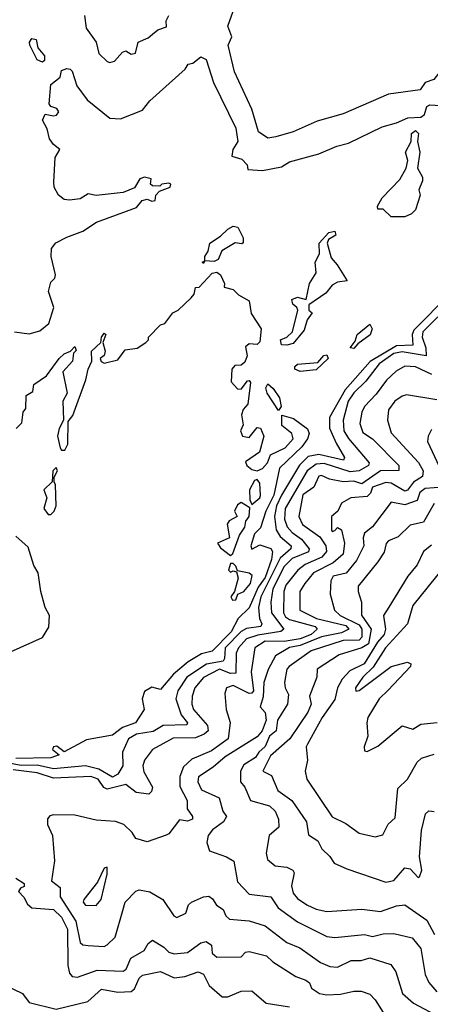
# Model space of a CAD drawing. Extents: x 1995148 to 2088947, y 769131 to 906009.
# Tile 80 of 256: x 2014630 to 2016160, y 789694 to 793370. Entities that reach past the tile are written whole.
import ezdxf

# ---------------------------------------------------------------- set-up
doc = ezdxf.new("R2010")
doc.units = 0

msp = doc.modelspace()

# ---------------------------------------------------------------- linework, layer by layer
at = {"layer": '0CON05XD'}
for points in [[(2015555, 792927.9), (2015520.3, 792950.3), (2015494.8, 793035), (2015430.7, 793175), (2015406.5, 793275), (2015420.7, 793305), (2015405.6, 793345), (2015431.2, 793418.8)], [(2016569.8, 793410.2), (2016540, 793345), (2016475, 793282.6), (2016445.6, 793274.4), (2016395, 793247.6), (2016355, 793238.6), (2016295, 793204.5), (2016270, 793205), (2016228.6, 793181.4), (2016196.2, 793175), (2016173.9, 793146.1), (2016141.1, 793135), (2016122.7, 793107.3), (2016005, 793091.1), (2015835, 793018.5), (2015739.1, 792990.9), (2015648.9, 792951.1), (2015585, 792932.2), (2015555, 792927.9)], [(2014870.5, 793385), (2014877.8, 793337.8), (2014914.2, 793285), (2014925, 793243.8), (2014955, 793214), (2014965, 793210), (2014983.3, 793215), (2015012.3, 793247.7), (2015025, 793253.3), (2015045, 793241.4), (2015061.2, 793245), (2015071.2, 793285), (2015108.3, 793301.7), (2015124.3, 793315.7), (2015145, 793331.2), (2015176.7, 793343.3), (2015176.2, 793365), (2015186, 793385)], [(2014715, 793210.8), (2014695, 793220), (2014667.5, 793275), (2014665.5, 793285), (2014675, 793299.5), (2014690.8, 793295), (2014697.1, 793265), (2014721.4, 793235), (2014722.3, 793217.7), (2014715, 793210.8)], [(2014610, 792205), (2014665, 792196.7), (2014705, 792208), (2014737.5, 792235), (2014756.2, 792295), (2014736.7, 792355), (2014745, 792390), (2014760, 792405), (2014763, 792417), (2014746.5, 792485), (2014748.1, 792515), (2014763.7, 792536.3), (2014805, 792557.5), (2014865, 792580), (2014915.9, 792614.1), (2015065, 792668.9), (2015085.8, 792694.2), (2015105, 792700), (2015122.5, 792692.5), (2015135, 792694.5), (2015137.5, 792715), (2015150.7, 792729.3), (2015190, 792745), (2015192.5, 792755), (2015185, 792758.8), (2015160, 792755), (2015152.5, 792747.5), (2015125, 792748.8), (2015116.7, 792755), (2015120, 792775), (2015095, 792782), (2015077.6, 792775), (2015057.7, 792742.3), (2015015, 792724.2), (2014915, 792713.5), (2014885, 792719.5), (2014855, 792700.4), (2014815, 792695.5), (2014795, 792698.6), (2014773.8, 792715), (2014757.5, 792745), (2014757.3, 792762.7), (2014761.2, 792855), (2014778.8, 792885), (2014755, 792903.3), (2014740, 792925), (2014731.7, 792961.7), (2014714.4, 792994.4), (2014725, 793016.7), (2014755, 793010.8), (2014766.4, 793013.6), (2014775.6, 793025), (2014768.5, 793038.5), (2014745.8, 793045.8), (2014738.8, 793055), (2014745, 793127.5), (2014780, 793155), (2014785, 793180), (2014805, 793187.5), (2014817.5, 793185), (2014825, 793177.5), (2014842.9, 793122.9), (2014880.9, 793070.9), (2014965, 793002.5), (2015005, 792999.4), (2015087.6, 793032.4), (2015115, 793066.2), (2015246.7, 793185), (2015257, 793203), (2015275, 793207.5), (2015305, 793231.2), (2015325, 793220.8), (2015352.5, 793135), (2015434.8, 792965), (2015443.4, 792915), (2015424.4, 792884.4), (2015420.5, 792860.5), (2015458.3, 792848.3), (2015477.5, 792827.5), (2015480.7, 792810.7), (2015535, 792807.1), (2015605, 792820.6), (2015635, 792839.2), (2015745, 792868.2), (2015812.5, 792897.5), (2015855, 792908.5), (2015980.4, 792969.6), (2016035, 792983.9), (2016076.9, 793003.1), (2016125, 793005.9), (2016139.2, 793015), (2016147.5, 793045), (2016158.3, 793051.7), (2016218.3, 793048.3)], [(2016065, 792633.3), (2016015, 792633.3), (2015985, 792662.5), (2015965, 792662.5), (2015963.8, 792673.8), (2015981.2, 792705), (2016047.3, 792772.7), (2016070.8, 792815), (2016076.1, 792843.9), (2016068, 792875), (2016088.8, 792915), (2016090.8, 792945), (2016105.8, 792955.8), (2016116.7, 792945), (2016113.3, 792915), (2016121.2, 792875), (2016112.5, 792815), (2016131.7, 792781.7), (2016131.7, 792768.3), (2016117.5, 792735), (2016122.5, 792715), (2016105, 792660), (2016090, 792645), (2016065, 792633.3)], [(2015315, 792460), (2015310, 792465), (2015320, 792470), (2015320, 792485), (2015332.5, 792505), (2015338.8, 792535), (2015378.6, 792561.4), (2015405, 792588), (2015425, 792598.8), (2015442.5, 792595), (2015463.3, 792555), (2015463, 792537), (2015457.5, 792532.5), (2015433, 792537), (2015383.6, 792506.4), (2015370, 792475), (2015355, 792467.5), (2015320, 792470), (2015315, 792460)], [(2015625, 792154.3), (2015605.8, 792155.8), (2015602, 792175), (2015625.5, 792184.5), (2015646.9, 792205), (2015666.2, 792285), (2015663.3, 792295), (2015647.5, 792307.5), (2015643.8, 792325), (2015665, 792334.4), (2015697.5, 792325), (2015709.5, 792385), (2015734.4, 792424.4), (2015730.6, 792465), (2015746.9, 792495), (2015746, 792535), (2015782.5, 792575), (2015805, 792580), (2015808, 792565), (2015781.4, 792548.6), (2015776.2, 792535), (2015790.5, 792480.5), (2015813.3, 792455), (2015850, 792395), (2015815, 792390), (2015795, 792378.1), (2015770.8, 792349.2), (2015707.5, 792305), (2015707.5, 792285), (2015720, 792275), (2015700.9, 792249.1), (2015690, 792210), (2015649.4, 792160.6), (2015625, 792154.3)], [(2014616.4, 791843.6), (2014637.5, 791865), (2014642.5, 791905), (2014651.7, 791918.3), (2014653.8, 791966.2), (2014678.3, 791981.7), (2014681.7, 792008.3), (2014729.3, 792040.7), (2014776.7, 792105), (2014795, 792122.5), (2014818.3, 792131.7), (2014835, 792150), (2014840, 792135), (2014830, 792125), (2014826.2, 792095), (2014790, 792055), (2014805.9, 791975.9), (2014790, 791945), (2014793.3, 791875), (2014776.1, 791843.9), (2014770.8, 791815), (2014780.9, 791770.9), (2014785, 791763.3), (2014797.9, 791762.1), (2014809.4, 791785), (2014810.7, 791869.3), (2014827.9, 791892.1), (2014875.8, 792025), (2014884.3, 792065), (2014898.8, 792095), (2014897.7, 792132.3), (2014932.5, 792165), (2014934, 792185), (2014945, 792200), (2014950, 792195), (2014940, 792165), (2014948, 792132), (2014943.8, 792116.2), (2014930, 792105), (2014933.3, 792093.3), (2014945, 792087.5), (2014995, 792100), (2015023, 792137), (2015067, 792143), (2015100, 792165), (2015110, 792175), (2015110, 792185), (2015155, 792230), (2015170, 792235), (2015200, 792275), (2015220, 792285), (2015268.3, 792331.7), (2015280, 792345), (2015285, 792370), (2015298.3, 792371.7), (2015347, 792423), (2015365, 792427.5), (2015377.7, 792417.7), (2015392.5, 792385), (2015391.7, 792371.7), (2015425, 792362.5), (2015445, 792342.5), (2015485, 792320), (2015493, 792273), (2015530, 792215), (2015525, 792167.5), (2015515, 792157.5), (2015485, 792160), (2015471.7, 792148.3), (2015477.5, 792115), (2015468.3, 792091.7), (2015455, 792080), (2015431.7, 792078.3), (2015420, 792065), (2015418.3, 792018.3), (2015441.7, 791991.7), (2015455, 791990), (2015478.3, 792021.7), (2015485, 792022.5), (2015490, 792015), (2015480, 791935), (2015463.3, 791915), (2015456, 791895), (2015463, 791857), (2015452.5, 791835), (2015460, 791815), (2015485, 791810), (2015515, 791847.5), (2015527.5, 791845), (2015540, 791815), (2015523.3, 791755), (2015471.2, 791718.8), (2015476, 791705), (2015495, 791690), (2015515, 791686), (2015535, 791694.5), (2015553.8, 791715), (2015565.2, 791744.7), (2015618.9, 791771.1), (2015648.9, 791805), (2015643.9, 791825), (2015606.8, 791855), (2015607, 791893), (2015650.4, 791880.4), (2015702.6, 791842.6), (2015708.9, 791825), (2015703.1, 791805), (2015681.6, 791775), (2015598.6, 791695), (2015577.1, 791595), (2015547.8, 791535), (2015527.6, 791472.4), (2015505, 791450), (2015490.9, 791405), (2015495, 791393.3), (2015525, 791409.2), (2015566.2, 791396.2), (2015572.5, 791385), (2015568.6, 791355), (2015545, 791286.8), (2015519, 791251), (2015485, 791173.8), (2015444.1, 791134.1), (2015418.4, 791085), (2015347.7, 791012.3), (2015307.7, 791002.3), (2015257.4, 790972.6), (2015203.1, 790926.9), (2015155, 790868.8), (2015122.3, 790877.7), (2015095, 790862.5), (2015086.2, 790835), (2015094, 790795), (2015060.8, 790745), (2015012.4, 790727.6), (2014975, 790698.8), (2014878.3, 790681.7), (2014795, 790636.7), (2014767.8, 790657.8), (2014755, 790655.8), (2014751.2, 790645), (2014776.7, 790625), (2014745, 790614.1), (2014615, 790611.8)], [(2016233.5, 792346.5), (2016099.4, 792210.6), (2016092.4, 792195), (2016095.4, 792155), (2016035, 792151.6), (2015935.9, 792094.1), (2015842.5, 791987.5), (2015784, 791885), (2015785.2, 791845), (2015809.2, 791789.2), (2015840.9, 791735), (2015836.2, 791725), (2015745, 791747), (2015705, 791739.5), (2015672.7, 791707.3), (2015605.2, 791595), (2015587.5, 791555), (2015579.3, 791515), (2015585.2, 791465), (2015601, 791441), (2015641.1, 791405), (2015640, 791395), (2015601, 791359), (2015529.1, 791215), (2015520.2, 791175), (2015523.5, 791135), (2015532.5, 791115), (2015529.1, 791105), (2015475, 791096.6), (2015455, 791085.6), (2015396.1, 791025), (2015393.5, 790985), (2015387.7, 790975), (2015326.5, 790963.5), (2015252.6, 790915), (2015218.8, 790865), (2015211.1, 790835), (2015231.5, 790775), (2015255.6, 790745), (2015252.5, 790737.5), (2015165, 790735.3), (2015127, 790713), (2015065, 790702.5), (2015035.3, 790685), (2015013.2, 790635), (2015013.5, 790585), (2014995, 790553), (2014975, 790542.2), (2014925, 790571.7), (2014875, 790584), (2014755, 790573.3), (2014695, 790586.6), (2014635, 790586.2), (2014536.1, 790603.9)], [(2016245, 792315.3), (2016132.9, 792205), (2016130.2, 792185), (2016144.4, 792145), (2016144.6, 792115.4), (2016055, 792130), (2016025, 792123.3), (2015970, 792085), (2015919.6, 792020.4), (2015875, 791976.6), (2015854.4, 791945), (2015835.3, 791875), (2015838.2, 791835), (2015855.7, 791805.7), (2015932.9, 791715), (2015929.4, 791705), (2015894.6, 791685.4), (2015861.5, 791681.5), (2015765, 791712.8), (2015735, 791711), (2015701.9, 791685), (2015619.5, 791545), (2015616.5, 791505), (2015626.2, 791476.2), (2015645, 791455.3), (2015680.8, 791430.8), (2015709.3, 791395), (2015706.1, 791383.8), (2015645, 791357.8), (2015615, 791328.4), (2015573.3, 791245), (2015565.3, 791195.3), (2015568.2, 791155), (2015614.3, 791095), (2015603.6, 791086.4), (2015517.6, 791072.4), (2015475, 791058.6), (2015445.2, 791024.8), (2015436.2, 791005), (2015435, 790930.5), (2015415, 790928.8), (2015375, 790945.5), (2015315, 790913.6), (2015282.4, 790875), (2015272.5, 790845), (2015271.2, 790815), (2015277.2, 790795), (2015329.3, 790735), (2015332.2, 790715), (2015317.7, 790702.3), (2015285, 790688.6), (2015202.2, 790687.8), (2015125.2, 790644.8), (2015094.8, 790605.2), (2015088.4, 790585), (2015092.3, 790562.3), (2015125.2, 790505.2), (2015121.5, 790488.5), (2015110.8, 790479.2), (2015064.3, 790484.3), (2015025, 790514.4), (2014955, 790497.3), (2014943.5, 790503.5), (2014922.5, 790535), (2014895, 790545.2), (2014755, 790538.3), (2014695, 790558.5), (2014605, 790569.7)], [(2015875, 792142.1), (2015861.1, 792145), (2015880.3, 792169.7), (2015887.4, 792195), (2015935, 792233.1), (2015943.1, 792215), (2015936.4, 792193.6), (2015890, 792160), (2015875, 792142.1)], [(2015675, 792056.7), (2015655.8, 792065), (2015655.8, 792075), (2015665.7, 792084.3), (2015740.6, 792089.4), (2015763.7, 792116.3), (2015775, 792118.6), (2015780, 792105), (2015735, 792062.7), (2015675, 792056.7)], [(2016165.7, 792045.7), (2016105, 792073.9), (2016065, 792076.4), (2016032.7, 792057.3), (2015996.6, 792023.4), (2015958.6, 791971.4), (2015914.8, 791925.2), (2015905.5, 791905), (2015898.3, 791861.7), (2015908.4, 791828.4), (2015944.8, 791804.8), (2016042.7, 791705), (2016042.8, 791687.2), (2015975, 791686.1), (2015905, 791636.5), (2015875, 791647.5), (2015835, 791644.3), (2015785, 791654.6), (2015755, 791668.7), (2015745, 791666), (2015726.7, 791625), (2015685, 791595.7), (2015670.8, 791515), (2015683.8, 791485), (2015748.9, 791438.9), (2015770.9, 791405), (2015773.1, 791385), (2015756.1, 791363.9), (2015693.8, 791336.2), (2015666.8, 791315), (2015621.6, 791258.4), (2015614.7, 791235), (2015613.1, 791155), (2015620, 791140), (2015635, 791130.7), (2015731.5, 791105), (2015739.2, 791095), (2015716.7, 791075), (2015675, 791058.7), (2015615, 791049.1), (2015545, 791050), (2015506.1, 791025), (2015492.9, 790935), (2015500.7, 790865), (2015495, 790855.6), (2015485, 790854.2), (2015425, 790884.3), (2015400.8, 790875), (2015394.7, 790855), (2015399.7, 790795), (2015413.8, 790746.2), (2015406.7, 790685), (2015345, 790640), (2015270.9, 790609.1), (2015239.7, 790580.3), (2015226.2, 790545), (2015226.8, 790506.8), (2015254.2, 790455), (2015254.3, 790424.3), (2015274.2, 790395), (2015274, 790385), (2015255, 790378.2), (2015225, 790383.1), (2015185, 790330.8), (2015175, 790325.7), (2015105, 790300.6), (2015063, 790313), (2015049.2, 790335), (2015017.7, 790365), (2014986.5, 790376.5), (2014915, 790381.4), (2014835, 790400.5), (2014755, 790401.8), (2014741.9, 790398.1), (2014733.1, 790386.9), (2014733.1, 790365), (2014752, 790325), (2014759.3, 790229.3), (2014747.5, 790155), (2014780.7, 790130.7), (2014780.3, 790095), (2014838.8, 790005), (2014855.3, 789925.3), (2014865, 789916.7), (2014885, 789913.3), (2014945, 789910), (2014955, 789915.7), (2014985.3, 789945), (2015013.4, 790045), (2015022.2, 790075), (2015062.9, 790117.1), (2015075, 790121.9), (2015114.5, 790114.5), (2015163.3, 790085), (2015204, 790025), (2015215, 790018), (2015248.8, 790035), (2015258.8, 790065), (2015270, 790075), (2015315, 790095.6), (2015335, 790097.8), (2015348.4, 790088.4), (2015363.8, 790063.8), (2015388.5, 790048.5), (2015397.9, 790025), (2015411.8, 790011.8), (2015485, 790005.6), (2015545, 789986.7), (2015625, 789925.6), (2015674, 789905), (2015750.6, 789850.6), (2015786, 789835), (2015815, 789832.4), (2015865, 789857.3), (2015902.3, 789857.7), (2015935, 789868.1), (2016013.1, 789843.1), (2016031.9, 789815), (2016057.1, 789735), (2016098.1, 789698.1), (2016196.5, 789646.5)], [(2015595, 791910.8), (2015551.9, 791975), (2015547.5, 791995), (2015555, 792010), (2015575, 791992.9), (2015597.6, 791957.6), (2015604.5, 791925.5), (2015595, 791910.8)], [(2016185, 791950.4), (2016071.3, 791968.7), (2016055, 791964.4), (2016028.6, 791945), (2016005, 791913.3), (2016000.4, 791875), (2016015, 791828), (2016116.2, 791716.2), (2016133.3, 791685), (2016131.4, 791665), (2016097.2, 791642.8), (2016075, 791614), (2016065, 791610), (2016015, 791640), (2015995, 791642), (2015945.4, 791625), (2015937.4, 791602.6), (2015925, 791589.2), (2015864.6, 791585.4), (2015828.8, 791565), (2015816.2, 791535), (2015792, 791515), (2015791.8, 791465), (2015795, 791459.2), (2015805, 791462.5), (2015815, 791474.2), (2015829.5, 791465), (2015840, 791415), (2015835.3, 791375), (2015797.7, 791342.3), (2015725.5, 791305), (2015692.3, 791265), (2015673.8, 791235), (2015674.4, 791165), (2015736.4, 791135), (2015845, 791107.9), (2015856.4, 791095), (2015828.8, 791081.2), (2015755, 791066.2), (2015675, 791034.2), (2015635, 791025.8), (2015583.5, 790995), (2015556, 790944), (2015539.6, 790895), (2015537.7, 790842.3), (2015526, 790805), (2015545, 790783.8), (2015548.4, 790755), (2015533.8, 790715), (2015515, 790692.8), (2015395, 790618.1), (2015350.7, 790579.3), (2015296.7, 790543.3), (2015293.1, 790525), (2015307.3, 790495), (2015373.3, 790465), (2015386.9, 790415), (2015400.6, 790395), (2015389.5, 790375), (2015348.1, 790345), (2015332.5, 790325), (2015327.7, 790297.7), (2015337, 790267), (2015400, 790245), (2015428.2, 790228.2), (2015441.1, 790151.1), (2015485, 790106), (2015565.4, 790095.4), (2015593.1, 790055), (2015665, 790001.8), (2015775, 789947.8), (2015805, 789943.3), (2015915, 789954.4), (2015945, 789947.8), (2015985, 789957.9), (2016025, 789959.1), (2016092.4, 789942.4), (2016125, 789902), (2016141.8, 789805), (2016155, 789775.7), (2016185, 789740.9)], [(2016165, 791840), (2016152, 791815), (2016150, 791795), (2016210.7, 791665)], [(2014745, 791522.5), (2014758, 791535), (2014766, 791555), (2014763, 791633), (2014757.5, 791645), (2014758.3, 791661.7), (2014770, 791685), (2014765, 791697.5), (2014753.3, 791685), (2014750, 791645), (2014720, 791615), (2014730.8, 791585), (2014719.5, 791545), (2014735, 791522.5), (2014745, 791522.5)], [(2015495, 791560), (2015525, 791584.2), (2015527.1, 791592.9), (2015525, 791640), (2015515, 791653.3), (2015505, 791650), (2015486.7, 791615), (2015487, 791577), (2015495, 791560)], [(2016208.5, 791625), (2016140.7, 791619.3), (2016121.6, 791605), (2016111.1, 791575), (2016065, 791558.6), (2016015, 791568), (2015945, 791476), (2015915, 791453.3), (2015910, 791435), (2015913.1, 791405), (2015885, 791350.9), (2015846.2, 791303.8), (2015798.2, 791291.8), (2015789.8, 791275), (2015788, 791252), (2015787.1, 791225), (2015802.9, 791165), (2015824.6, 791145), (2015895, 791111), (2015904.9, 791095), (2015905, 791064.4), (2015895, 791053.6), (2015835, 791052.4), (2015715.9, 791014.1), (2015634.4, 790955), (2015625.6, 790945), (2015616.7, 790895), (2015618.8, 790875), (2015631.2, 790851.2), (2015627.7, 790815), (2015591, 790755), (2015585.2, 790714.8), (2015560.7, 790695), (2015545, 790656.8), (2015520.5, 790635), (2015509.2, 790615), (2015465, 790588.1), (2015452.3, 790565), (2015453.1, 790525), (2015469.4, 790505), (2015490.6, 790455), (2015560.8, 790435), (2015581.9, 790415), (2015594.4, 790385), (2015595.7, 790355), (2015560, 790325), (2015548, 790258), (2015553.3, 790235), (2015581.4, 790211.4), (2015625, 790206.4), (2015647.5, 790195), (2015653.1, 790185), (2015643.4, 790136.6), (2015648.8, 790108.8), (2015665, 790089.2), (2015700, 790065), (2015735, 790049.2), (2015775, 790040.8), (2015905, 790049.1), (2015975, 790040.6), (2016035, 790061.8), (2016065.4, 790065.4), (2016147.9, 790007.9), (2016176.7, 789955)], [(2015415, 791370), (2015423.6, 791376.4), (2015449.5, 791445), (2015469.1, 791475), (2015472.3, 791497.7), (2015485.6, 791515.6), (2015487, 791547), (2015455, 791567.5), (2015441.2, 791558.8), (2015430, 791535), (2015440, 791515), (2015410.8, 791499.2), (2015403.3, 791486.7), (2015411.2, 791435), (2015367.5, 791415), (2015378.6, 791398.6), (2015415, 791370)], [(2016175, 791564.2), (2016135, 791493.8), (2016085, 791482.5), (2016040.6, 791439.4), (2016005, 791424.2), (2015995.6, 791414.4), (2015988.6, 791381.4), (2015964.7, 791345.3), (2015891.3, 791255), (2015891.2, 791235), (2015904.5, 791195), (2015903.4, 791146.6), (2015940, 791095), (2015929.6, 791040.4), (2015905, 791025.1), (2015821.2, 790998.8), (2015739.2, 790945), (2015737.8, 790915), (2015709.7, 790845), (2015716.2, 790815), (2015704.3, 790785), (2015637.1, 790685), (2015565, 790621.2), (2015536.2, 790565), (2015568.9, 790548.9), (2015592, 790492), (2015644.7, 790454.7), (2015699.1, 790375), (2015706.6, 790326.6), (2015741.4, 790305), (2015755.8, 790275), (2015786.2, 790246.2), (2015801.5, 790221.5), (2015849.5, 790199.5), (2015995, 790150), (2016025, 790156.9), (2016065, 790204.2), (2016085, 790200), (2016115, 790167.5), (2016120, 790170), (2016129.2, 790195), (2016120, 790245), (2016127.1, 790342.9), (2016142.7, 790405), (2016155, 790416.5), (2016175, 790414.6)], [(2014595, 791010), (2014715, 791063.8), (2014737.7, 791102.3), (2014740, 791145), (2014724.3, 791175), (2014708, 791235), (2014698, 791305), (2014682.3, 791332.3), (2014661.2, 791401.2), (2014615, 791441.8)], [(2016165, 791408.6), (2016135.3, 791384.7), (2016110.9, 791335), (2016077.1, 791292.9), (2016006.1, 791176.1), (2015986.2, 791145), (2015993, 791095), (2015988.6, 791075), (2015963.6, 791046.4), (2015914.4, 790965.6), (2015861, 790939), (2015832, 790908), (2015814.6, 790875), (2015805, 790831.5), (2015757.2, 790765), (2015702.2, 790665), (2015697.5, 790655), (2015703.1, 790605), (2015694.4, 790564.4), (2015700, 790535), (2015795, 790394.2), (2015845, 790369.2), (2015895, 790332.9), (2015955, 790319.2), (2015982.9, 790327.1), (2016003.3, 790366.7), (2016030, 790390), (2016040, 790500), (2016075, 790534.2), (2016111.7, 790598.3), (2016127.3, 790612.7), (2016175, 790628.5)], [(2015422.7, 791202.7), (2015435, 791204.4), (2015442.5, 791225), (2015465.7, 791235), (2015490, 791265), (2015496.7, 791295), (2015485, 791304), (2015441.7, 791311.7), (2015435, 791330), (2015425, 791340), (2015415, 791340), (2015407.5, 791315), (2015415, 791307.5), (2015425, 791312.5), (2015438.3, 791308.3), (2015443.8, 791285), (2015430, 791235), (2015416.2, 791215), (2015422.7, 791202.7)], [(2016210, 791325), (2016095, 791182.5), (2016076, 791114), (2015993, 791025), (2015947.1, 790952.9), (2015909.1, 790915), (2015881.5, 790875), (2015883.3, 790863.3), (2015895, 790865.6), (2016015, 790955.4), (2016075, 790971.2), (2016087.5, 790965), (2016086, 790955), (2016003, 790867), (2015970, 790835), (2015927.7, 790765), (2015923.6, 790745), (2015927.5, 790695), (2015913.8, 790655), (2015915, 790640), (2015925, 790637.5), (2015965, 790658), (2016055, 790733.8), (2016095, 790721.9), (2016125, 790740), (2016185.7, 790745.7)], [(2014915, 790063.1), (2014933.1, 790085), (2014955, 790180), (2014955, 790206.2), (2014945, 790202.5), (2014919.5, 790150.5), (2014868.8, 790085), (2014866.2, 790075), (2014875, 790064), (2014915, 790063.1)], [(2014614.8, 790164.8), (2014646.7, 790145), (2014646.2, 790133.8), (2014632.3, 790127.7), (2014624.4, 790115), (2014644.4, 790094.4), (2014658.3, 790068.3), (2014674.2, 790054.2), (2014755, 790048.2), (2014785, 790020), (2014807.6, 789975), (2014809.5, 789839.5), (2014815, 789810), (2014825, 789797.5), (2014845, 789795.6), (2014917.7, 789822.3), (2015015, 789818.1), (2015026.2, 789825), (2015043.8, 789866.2), (2015093.5, 789895), (2015108.7, 789921.3), (2015125, 789933.3), (2015167.5, 789907.5), (2015185, 789889.4), (2015205, 789882.5), (2015255, 789888.2), (2015305, 789923.5), (2015325, 789929.1), (2015344.4, 789915), (2015346.7, 789885), (2015365, 789870), (2015455, 789872), (2015471.2, 789888.8), (2015485, 789892), (2015550, 789875), (2015573.3, 789853.3), (2015658.7, 789798.7), (2015696.7, 789785), (2015710, 789775), (2015717.5, 789755), (2015746.7, 789735), (2015775, 789730), (2015825, 789732.3), (2015875, 789743.4), (2015902.9, 789742.9), (2015935, 789732.5), (2015955, 789710.8), (2016000.2, 789640.2)], [(2014575, 789765.7), (2014640, 789735), (2014665, 789701.2), (2014765, 789676), (2014883.8, 789705), (2014935, 789750.4), (2014995, 789739.7), (2015045, 789741.8), (2015058, 789752), (2015075, 789792), (2015087.3, 789802.7), (2015155, 789816.2), (2015205, 789793.3), (2015245, 789798.7), (2015295, 789815.5), (2015315, 789806.7), (2015335.5, 789765), (2015385, 789722.5), (2015405, 789721.9), (2015455, 789742.9), (2015495, 789744.2), (2015548.5, 789698.5), (2015635, 789684.4)]]:
    msp.add_lwpolyline(points, dxfattribs=at)

doc.saveas('drawing.dxf')
